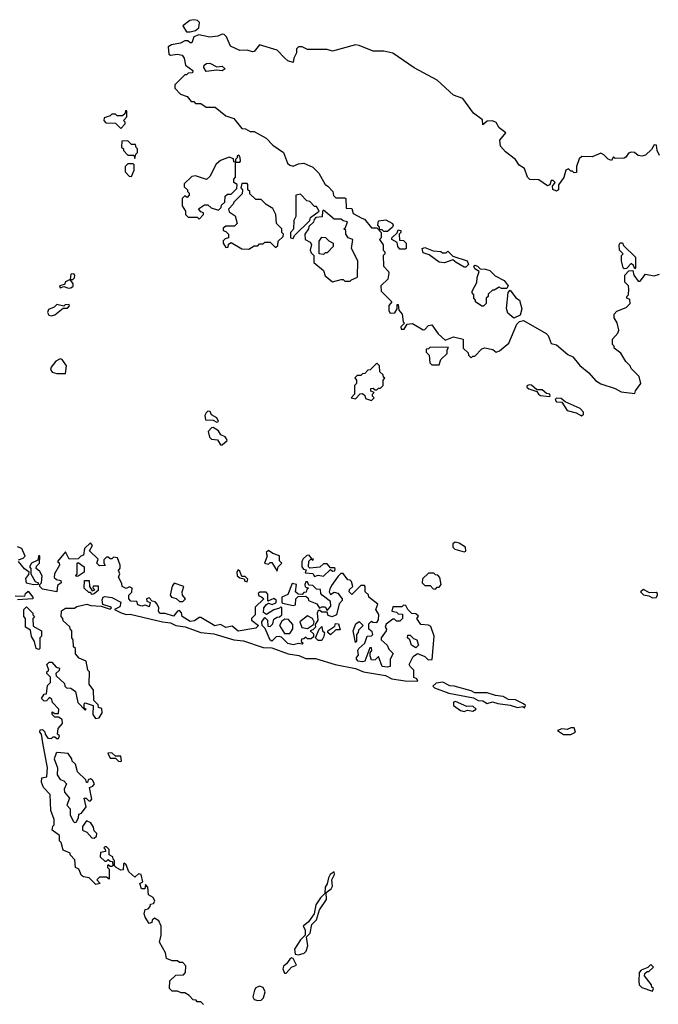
# Model space of a CAD drawing. Extents: x 2106670 to 2323771, y 35271 to 224896.
# Tile 59 of 256: x 2153097 to 2156688, y 111906 to 117441. Entities that reach past the tile are written whole.
import ezdxf

# ---------------------------------------------------------------- set-up
doc = ezdxf.new("R2010")
doc.units = 0

msp = doc.modelspace()

# ---------------------------------------------------------------- linework, layer by layer
at = {"layer": '0CON20XD'}
for points in [[(2154055, 117372.5), (2154085, 117380), (2154104.1, 117395.9), (2154107.5, 117425), (2154096.6, 117436.6), (2154075, 117440.8), (2154054.2, 117435.8), (2154013.9, 117406.1), (2154035, 117372.5), (2154055, 117372.5)], [(2156695, 116677.5), (2156682, 116705), (2156677.5, 116735), (2156665, 116736.7), (2156649.7, 116710.3), (2156615, 116680), (2156595, 116673.3), (2156575, 116677.5), (2156554.1, 116694.1), (2156535, 116695.8), (2156520, 116690), (2156505, 116667.5), (2156495, 116662.5), (2156445, 116660), (2156435, 116670), (2156425, 116650), (2156405, 116657.5), (2156381.7, 116681.7), (2156365, 116690), (2156315, 116670), (2156257.7, 116672.3), (2156242.3, 116657.7), (2156227.5, 116615), (2156228.3, 116581.7), (2156215, 116580), (2156205, 116590), (2156195, 116590), (2156181.7, 116601.7), (2156167.5, 116595), (2156156.1, 116553.9), (2156126.7, 116513.3), (2156125.6, 116484.4), (2156115, 116477.1), (2156093.6, 116486.4), (2156092.5, 116505), (2156107.5, 116525), (2156097, 116537), (2156085, 116536.7), (2156077, 116513), (2156065, 116506.7), (2156015, 116541.2), (2155965, 116543.3), (2155952.5, 116555), (2155934.2, 116604.2), (2155905, 116623.8), (2155883.8, 116655), (2155827.5, 116697.5), (2155800, 116730), (2155796.1, 116763.9), (2155830, 116805), (2155793.6, 116833.6), (2155775, 116862.5), (2155755, 116872.5), (2155725, 116870), (2155700, 116850), (2155698.3, 116878.3), (2155647.5, 116915), (2155588.3, 116998.3), (2155535, 117016.2), (2155445, 117100), (2155315, 117170), (2155195, 117253.3), (2155145, 117263.3), (2155085, 117263.8), (2155005, 117296.2), (2154985, 117298.8), (2154855, 117263.3), (2154825, 117273.3), (2154715, 117273.3), (2154685, 117287.5), (2154665, 117287.5), (2154653, 117277), (2154652.5, 117255), (2154637.5, 117225), (2154635, 117200), (2154605, 117210), (2154587.5, 117225), (2154545, 117270), (2154445, 117300), (2154415, 117262.5), (2154405, 117260), (2154375, 117270), (2154335, 117267.5), (2154281.7, 117291.7), (2154260, 117345), (2154247, 117357), (2154235, 117360), (2154211.7, 117348.3), (2154165, 117342.5), (2154103.6, 117356.4), (2154076.2, 117343.8), (2154065, 117310), (2154055, 117310), (2154041.7, 117321.7), (2154025, 117322.5), (2154001.7, 117308.3), (2153950.7, 117299.3), (2153932, 117288), (2153936.1, 117246.1), (2153945, 117241.2), (2153985, 117247.5), (2154010.8, 117240.8), (2154022, 117225), (2154030, 117185), (2154070, 117155), (2154068.3, 117141.7), (2154045, 117140), (2154035, 117130), (2154025, 117130), (2153970, 117075), (2153970, 117055), (2154001.7, 117021.7), (2154038.3, 117008.3), (2154061.7, 116981.7), (2154075, 116980), (2154085, 116970), (2154115, 116970), (2154145, 116950), (2154195, 116950), (2154255, 116900), (2154300, 116885), (2154345, 116830), (2154367, 116827), (2154393, 116813), (2154415, 116812.5), (2154482.5, 116775), (2154520, 116735), (2154580, 116695), (2154603.3, 116635), (2154615, 116622.5), (2154635, 116617.5), (2154665, 116631.2), (2154695, 116634), (2154745, 116611.2), (2154778.1, 116578.1), (2154813.6, 116513.6), (2154830, 116505), (2154857.5, 116475), (2154861.7, 116451.7), (2154875, 116440), (2154925, 116440), (2154930, 116435), (2154931.7, 116381.7), (2154965, 116380), (2154971.7, 116351.7), (2155020, 116325), (2155035, 116320), (2155075, 116270), (2155105, 116270), (2155130, 116245), (2155130, 116215), (2155120, 116205), (2155140, 116175), (2155140, 116145), (2155150, 116135), (2155150, 116125), (2155140, 116115), (2155142.5, 116055), (2155170, 116025), (2155172.5, 116015), (2155167, 115983), (2155127.5, 115945), (2155130, 115915), (2155190, 115855), (2155172.5, 115835), (2155172.5, 115805), (2155180.7, 115790.7), (2155206.4, 115793.6), (2155220, 115815), (2155220, 115840), (2155225, 115840), (2155228.3, 115808.3), (2155246.7, 115785), (2155253, 115743), (2155260, 115735), (2155240, 115715), (2155241.7, 115701.7), (2155258.3, 115701.7), (2155275, 115730), (2155305, 115732.5), (2155365, 115697.5), (2155375, 115700), (2155395, 115721.2), (2155415, 115726), (2155450, 115675), (2155488.3, 115638.3), (2155535, 115657.5), (2155590, 115645), (2155590, 115595), (2155618.3, 115568.3), (2155620, 115555), (2155635, 115540), (2155645, 115550), (2155655, 115550), (2155695, 115590), (2155713, 115597), (2155757, 115587), (2155775, 115572.5), (2155795, 115580), (2155847, 115623), (2155891.7, 115728.3), (2155906.4, 115743.6), (2155929.3, 115749.3), (2156056.4, 115676.4), (2156067.5, 115665), (2156085, 115620), (2156115, 115612.5), (2156179.3, 115559.3), (2156207.5, 115545), (2156247, 115497), (2156296.4, 115456.4), (2156335, 115412.5), (2156363.9, 115393.9), (2156445, 115367.5), (2156478.3, 115348.3), (2156555, 115340), (2156560, 115355), (2156590, 115395), (2156580, 115435), (2156535, 115480), (2156530, 115495), (2156505, 115520), (2156476.4, 115566.4), (2156440, 115595), (2156440, 115605), (2156430, 115615), (2156430, 115645), (2156460.7, 115679.3), (2156466.2, 115695), (2156457, 115737), (2156440, 115765), (2156440, 115785), (2156455, 115802.5), (2156507, 115823), (2156530, 115845), (2156528.3, 115868.3), (2156510, 115875), (2156510, 115885), (2156520, 115895), (2156522.5, 115925), (2156520, 115945), (2156500, 115965), (2156500, 116005), (2156521.7, 116028.3), (2156545, 116030), (2156550, 116005), (2156575, 115970), (2156585, 115970), (2156615, 116010), (2156665, 116000), (2156695, 116010)], [(2154145, 117150), (2154133, 117173), (2154133.3, 117185), (2154147.5, 117195), (2154165, 117197.1), (2154205, 117176.7), (2154235, 117179.2), (2154252.5, 117165), (2154235, 117153.3), (2154205, 117157.5), (2154145, 117150)], [(2153665, 116830), (2153690, 116855), (2153690, 116865), (2153680, 116875), (2153700, 116895), (2153698.3, 116928.3), (2153691.7, 116928.3), (2153688.3, 116911.7), (2153675, 116900), (2153645, 116900), (2153635, 116910), (2153615, 116910), (2153605, 116900), (2153571.7, 116888.3), (2153570, 116875), (2153581.7, 116861.7), (2153635, 116860), (2153665, 116830)], [(2153745, 116660), (2153750, 116685), (2153760, 116695), (2153760, 116715), (2153751.7, 116721.7), (2153748.3, 116738.3), (2153725, 116740), (2153705, 116760), (2153671.7, 116758.3), (2153670, 116725), (2153680, 116715), (2153680, 116705), (2153705, 116680), (2153738.3, 116678.3), (2153745, 116660)], [(2153725, 116560), (2153740, 116595), (2153740, 116625), (2153735, 116630), (2153705, 116630), (2153690, 116615), (2153690, 116585), (2153711.7, 116561.7), (2153725, 116560)], [(2154105, 116320), (2154130, 116345), (2154130, 116355), (2154115, 116360), (2154101.7, 116378.3), (2154135, 116400), (2154155, 116400), (2154173, 116383), (2154215, 116370), (2154230, 116385), (2154231.7, 116398.3), (2154250, 116415), (2154251.7, 116448.3), (2154265, 116460), (2154285, 116460), (2154318.3, 116491.7), (2154320, 116515), (2154300, 116525), (2154300, 116545), (2154310, 116555), (2154310, 116640), (2154335, 116640), (2154337.5, 116645), (2154337, 116667), (2154328.3, 116678.3), (2154320, 116675), (2154320, 116665), (2154310, 116655), (2154310, 116640), (2154301.7, 116641.7), (2154298.3, 116658.3), (2154275, 116667.5), (2154225, 116650), (2154201.7, 116628.3), (2154165, 116560), (2154147, 116543), (2154085, 116562.5), (2154065, 116560), (2154021.7, 116518.3), (2154021.7, 116501.7), (2154040, 116485), (2154040, 116475), (2154050, 116465), (2154050, 116455), (2154038.3, 116441.7), (2154025, 116450), (2154010, 116435), (2154010, 116395), (2154030, 116365), (2154030, 116345), (2154045, 116330), (2154095, 116330), (2154105, 116320)], [(2154385, 116150), (2154415, 116170), (2154435, 116170), (2154445, 116180), (2154465, 116180), (2154475, 116190), (2154505, 116190), (2154535, 116160), (2154548.3, 116171.7), (2154550, 116195), (2154578.3, 116221.7), (2154580, 116235), (2154570, 116245), (2154570, 116265), (2154540, 116295), (2154537.5, 116345), (2154519.3, 116379.3), (2154481.7, 116401.7), (2154455, 116430), (2154425, 116430), (2154391.7, 116461.7), (2154390, 116475), (2154380, 116485), (2154380, 116515), (2154375, 116520), (2154345, 116520), (2154340, 116495), (2154350, 116485), (2154348.3, 116461.7), (2154300, 116415), (2154296.7, 116403.3), (2154270, 116375), (2154275, 116360), (2154308.3, 116338.3), (2154320, 116295), (2154305, 116280), (2154255, 116280), (2154241.7, 116268.3), (2154240, 116255), (2154255, 116250), (2154270, 116235), (2154270, 116215), (2154251.7, 116208.3), (2154241.7, 116198.3), (2154240, 116185), (2154255, 116160), (2154268.3, 116161.7), (2154271.7, 116178.3), (2154285, 116187.5), (2154345, 116152.5), (2154385, 116150)], [(2154635, 116210), (2154641.7, 116228.3), (2154728.3, 116311.7), (2154731.7, 116328.3), (2154780, 116365), (2154765, 116390), (2154755, 116390), (2154728.3, 116418.3), (2154711.7, 116421.7), (2154675, 116460), (2154650, 116455), (2154650, 116335), (2154638.3, 116311.7), (2154637, 116263), (2154620, 116245), (2154620, 116215), (2154635, 116210)], [(2154855, 115967.5), (2154905, 115980), (2154915, 115980), (2154925, 115970), (2154955, 115970), (2154961.7, 115978.3), (2154997, 115993), (2154997.5, 116085), (2154962.5, 116155), (2154970, 116205), (2154943.6, 116213.6), (2154930, 116235), (2154930, 116255), (2154920, 116265), (2154928.3, 116271.7), (2154940, 116305), (2154915, 116310), (2154905, 116320), (2154865, 116320), (2154805, 116370), (2154800, 116365), (2154798.3, 116331.7), (2154761.7, 116328.3), (2154751.7, 116318.3), (2154748.3, 116301.7), (2154721.7, 116278.3), (2154720, 116265), (2154700, 116235), (2154702.5, 116205), (2154729.3, 116189.3), (2154737, 116177), (2154730, 116145), (2154735, 116130), (2154750, 116115), (2154750, 116075), (2154805, 116030), (2154815, 116000), (2154855, 115967.5)], [(2155165, 116250), (2155145, 116250), (2155135, 116260), (2155120, 116260), (2155120, 116275), (2155110, 116285), (2155115, 116310), (2155155, 116316.2), (2155192.5, 116295), (2155197.5, 116285), (2155192.5, 116275), (2155165, 116250)], [(2155265, 116150), (2155235, 116150), (2155222.5, 116165), (2155218.3, 116188.3), (2155190, 116205), (2155190, 116215), (2155218.3, 116241.7), (2155225, 116260), (2155240, 116255), (2155240, 116245), (2155230, 116235), (2155231.7, 116201.7), (2155255, 116200), (2155270, 116185), (2155270, 116155), (2155265, 116150)], [(2154805, 116120), (2154780, 116125), (2154780, 116195), (2154795, 116217.5), (2154816.7, 116216.7), (2154835, 116197.5), (2154860, 116185), (2154860, 116165), (2154825, 116130), (2154815, 116130), (2154805, 116120)], [(2156555, 116040), (2156548.3, 116058.3), (2156535, 116070), (2156508.3, 116041.7), (2156495, 116040), (2156490, 116045), (2156480, 116085), (2156480, 116115), (2156490, 116125), (2156470, 116145), (2156467.5, 116175), (2156473, 116187), (2156486.4, 116186.4), (2156491.7, 116171.7), (2156560, 116105), (2156560, 116045), (2156555, 116040)], [(2155605, 116050), (2155595, 116050), (2155550, 116075), (2155531.7, 116091.7), (2155485, 116073.8), (2155455, 116077.5), (2155398.3, 116118.3), (2155365, 116130), (2155360, 116155), (2155375, 116160), (2155420.7, 116140.7), (2155465, 116137.5), (2155475, 116130), (2155495, 116130), (2155505, 116140), (2155531.7, 116111.7), (2155612.5, 116085), (2155620, 116065), (2155605, 116050)], [(2155705, 115830), (2155695, 115830), (2155660, 115855), (2155660, 115865), (2155650, 115875), (2155650, 115895), (2155640, 115905), (2155640, 115915), (2155667, 115963), (2155668.3, 115991.7), (2155680, 116025), (2155655, 116040), (2155650, 116055), (2155655, 116060), (2155670, 116055), (2155685, 116040), (2155715, 116039.2), (2155740.9, 116030.9), (2155770.8, 116000.8), (2155821.2, 115975), (2155842.5, 115945), (2155835, 115930), (2155805, 115930), (2155792.5, 115937.5), (2155765, 115920), (2155755, 115920), (2155731.7, 115898.3), (2155730, 115885), (2155720, 115875), (2155720, 115845), (2155705, 115830)], [(2153370.7, 115930.7), (2153385, 115932.5), (2153397, 115943), (2153397.5, 115955), (2153380, 115980), (2153395, 115980), (2153405, 115990), (2153407.5, 116005), (2153401.7, 116011.7), (2153385, 116010), (2153380, 115980), (2153355, 115967.5), (2153348.3, 115951.7), (2153320, 115945), (2153325, 115932.5), (2153345, 115940), (2153370.7, 115930.7)], [(2155875, 115763.3), (2155841.2, 115791.2), (2155833, 115817), (2155842.5, 115907.5), (2155855, 115920), (2155886.7, 115876.7), (2155906.7, 115865), (2155920.8, 115815), (2155910, 115780), (2155875, 115763.3)], [(2153275, 115776.7), (2153295, 115782.5), (2153341.7, 115818.3), (2153365, 115820), (2153377, 115833), (2153375, 115840), (2153353, 115837), (2153345, 115830), (2153305, 115840), (2153290, 115825), (2153259.3, 115810.7), (2153252.5, 115795), (2153260.7, 115780.7), (2153275, 115776.7)], [(2155455, 115500), (2155465, 115530), (2155500, 115565), (2155500, 115585), (2155508.3, 115598.3), (2155405, 115600), (2155395, 115590), (2155381.7, 115588.3), (2155381.7, 115571.7), (2155400, 115555), (2155402.5, 115512.5), (2155415, 115500), (2155455, 115500)], [(2153355, 115452.5), (2153360, 115495), (2153335, 115531.2), (2153325, 115533.8), (2153299.5, 115520.5), (2153272.9, 115487.1), (2153269.2, 115475), (2153279.7, 115459.7), (2153305, 115452.5), (2153355, 115452.5)], [(2155075, 115300), (2155090, 115315), (2155080, 115325), (2155080, 115335), (2155090, 115345), (2155071.7, 115351.7), (2155071.7, 115368.3), (2155085, 115370), (2155095, 115360), (2155105, 115360), (2155115, 115370), (2155125, 115370), (2155140, 115385), (2155140, 115415), (2155150, 115425), (2155141.7, 115431.7), (2155140, 115445), (2155121.7, 115461.7), (2155120, 115495), (2155105, 115510), (2155068.3, 115471.7), (2155055, 115470), (2155038.3, 115451.7), (2155025, 115450), (2155015, 115440), (2154995, 115440), (2154981.7, 115428.3), (2154990, 115415), (2154990, 115395), (2154980, 115385), (2154980, 115335), (2154960, 115315), (2154985, 115310), (2155011.7, 115338.3), (2155025, 115340), (2155038.3, 115328.3), (2155041.7, 115311.7), (2155075, 115300)], [(2156075, 115322.5), (2156080, 115325), (2156077.5, 115335), (2156059.3, 115339.3), (2156035, 115360), (2156005, 115360), (2155975, 115386), (2155962, 115388), (2155948.3, 115381.7), (2155947.5, 115375), (2155960, 115365), (2156005, 115350), (2156013.3, 115335), (2156025, 115328.8), (2156075, 115322.5)], [(2156255, 115214), (2156266.1, 115223.9), (2156266.7, 115235), (2156247.5, 115255), (2156163, 115293), (2156141.7, 115311.7), (2156115, 115312.5), (2156107.5, 115305), (2156115, 115293.3), (2156145, 115290), (2156174.4, 115244.4), (2156225, 115230), (2156255, 115214)], [(2154205, 115177.5), (2154215, 115182.5), (2154205, 115202.5), (2154175, 115220), (2154168.3, 115238.3), (2154155, 115240), (2154145, 115230), (2154137.5, 115215), (2154141.7, 115191.7), (2154185, 115190), (2154205, 115177.5)], [(2154235, 115050), (2154262.5, 115075), (2154260, 115085), (2154252.5, 115095), (2154227, 115107), (2154215, 115130), (2154185, 115147.5), (2154175, 115146.7), (2154156.7, 115125), (2154163.9, 115093.9), (2154175, 115083.3), (2154208.8, 115078.8), (2154225, 115050), (2154235, 115050)], [(2153090, 114405), (2153117, 114413), (2153127.5, 114425), (2153108.3, 114468.3), (2153085, 114477.5)], [(2153825, 114190), (2153810, 114185), (2153811.7, 114171.7), (2153830, 114165), (2153825, 114140), (2153805, 114150), (2153783, 114143), (2153761.7, 114151.7), (2153755, 114170), (2153721.7, 114171.7), (2153710, 114185), (2153710, 114205), (2153727, 114223), (2153730, 114245), (2153715, 114252.5), (2153695, 114242.5), (2153672.5, 114255), (2153671.7, 114271.7), (2153653, 114307), (2153660, 114325), (2153652.5, 114345), (2153661.7, 114358.3), (2153662.5, 114375), (2153647.5, 114415), (2153625, 114420), (2153615, 114410), (2153605, 114410), (2153595, 114420), (2153585, 114420), (2153570, 114405), (2153570, 114385), (2153578.3, 114371.7), (2153545, 114370), (2153530, 114385), (2153538.3, 114408.3), (2153490, 114455), (2153506.7, 114485), (2153495, 114500), (2153461.7, 114468.3), (2153455, 114430), (2153440, 114425), (2153425, 114410), (2153375, 114407.5), (2153355, 114450), (2153310, 114395), (2153318.3, 114388.3), (2153320, 114375), (2153292.5, 114325), (2153290, 114305), (2153303, 114293), (2153328.3, 114288.3), (2153330, 114275), (2153309.3, 114260.7), (2153305, 114223.8), (2153225, 114238.8), (2153210, 114255), (2153210, 114265), (2153220, 114275), (2153222.5, 114315), (2153209.3, 114339.3), (2153190, 114355), (2153191.7, 114368.3), (2153207.5, 114385), (2153210, 114425), (2153205, 114430), (2153198.3, 114401.7), (2153163.6, 114386.4), (2153152.5, 114365), (2153160, 114355), (2153160, 114325), (2153183.3, 114283.3), (2153200, 114275), (2153200, 114265), (2153175, 114263.3), (2153135, 114272.5), (2153130.7, 114299.3), (2153148.3, 114321.7), (2153150, 114335), (2153123.6, 114353.6), (2153090, 114395)], [(2155595, 114450), (2155605, 114452.5), (2155602.5, 114475), (2155568.3, 114498.3), (2155545, 114504), (2155532, 114495), (2155532, 114475), (2155544.2, 114464.2), (2155595, 114450)], [(2154545, 114340), (2154550, 114365), (2154570, 114385), (2154558.3, 114398.3), (2154557, 114427), (2154519.3, 114439.3), (2154495, 114457.5), (2154483.3, 114445), (2154487.5, 114425), (2154472.5, 114385), (2154495, 114380), (2154505, 114390), (2154515, 114390), (2154545, 114340)], [(2154755, 114310), (2154775, 114317.5), (2154805, 114312.5), (2154845, 114350), (2154855, 114340), (2154868.3, 114341.7), (2154870, 114355), (2154865, 114360), (2154845, 114360), (2154825, 114382.5), (2154805, 114382.5), (2154785, 114362.5), (2154728.3, 114358.3), (2154720, 114365), (2154723.3, 114396.7), (2154735, 114410), (2154745, 114402.5), (2154748.3, 114408.3), (2154740, 114410), (2154725, 114430), (2154711.7, 114428.3), (2154690.7, 114409.3), (2154682.5, 114395), (2154682.5, 114365), (2154691.7, 114351.7), (2154708.3, 114348.3), (2154701.7, 114331.7), (2154745, 114327.5), (2154755, 114310)], [(2153415, 114310), (2153412.5, 114315), (2153420, 114325), (2153420, 114385), (2153425, 114390), (2153460, 114365), (2153460, 114335), (2153425, 114312.5), (2153415, 114310)], [(2154088.3, 111928.3), (2154071.7, 111931.7), (2154050, 111955), (2154025, 111970), (2154005, 111970), (2153985, 111980), (2153955, 111980), (2153940, 111995), (2153941.7, 112038.3), (2153975, 112070), (2154018.3, 112071.7), (2154030, 112085), (2154031.7, 112121.7), (2154015, 112140), (2153995, 112140), (2153985, 112150), (2153955, 112150), (2153922.5, 112162.5), (2153917.5, 112195), (2153882.5, 112255), (2153892.5, 112295), (2153892.5, 112345), (2153880, 112375), (2153855, 112390), (2153841.7, 112378.3), (2153840, 112365), (2153825, 112360), (2153802.5, 112395), (2153797.5, 112415), (2153801.7, 112438.3), (2153818.3, 112441.7), (2153830, 112455), (2153831.7, 112468.3), (2153848.3, 112471.7), (2153857.5, 112485), (2153846.4, 112506.4), (2153821.7, 112521.7), (2153817.5, 112565), (2153805, 112580), (2153800, 112555), (2153782.5, 112555), (2153772.5, 112585), (2153790, 112595), (2153780, 112635), (2153765, 112640), (2153745, 112620), (2153710.7, 112650.7), (2153695, 112690), (2153685, 112700), (2153680, 112695), (2153678.3, 112661.7), (2153665, 112660), (2153640, 112675), (2153630, 112685), (2153630, 112715), (2153621.7, 112721.7), (2153620, 112735), (2153600, 112745), (2153600, 112775), (2153585, 112790), (2153575, 112790), (2153570, 112785), (2153578.3, 112778.3), (2153580, 112765), (2153551.7, 112758.3), (2153550, 112735), (2153575, 112710), (2153585, 112710), (2153595, 112720), (2153605, 112710), (2153618.3, 112708.3), (2153620, 112685), (2153615, 112680), (2153605, 112680), (2153595, 112690), (2153590, 112685), (2153590, 112675), (2153600, 112665), (2153600, 112610), (2153585, 112620), (2153545, 112620), (2153530, 112605), (2153550, 112585), (2153525, 112580), (2153487, 112617), (2153455, 112622.5), (2153445, 112630), (2153430, 112665), (2153410, 112675), (2153407, 112717), (2153380, 112745), (2153380, 112755), (2153341.7, 112771.7), (2153330, 112815), (2153320, 112825), (2153320, 112855), (2153280, 112885), (2153283, 112907), (2153290, 112915), (2153290, 112945), (2153272.5, 112995), (2153267.5, 113085), (2153230, 113125), (2153220, 113155), (2153221.7, 113178.3), (2153250, 113185), (2153252.5, 113235), (2153226.4, 113376.4), (2153220, 113425), (2153210, 113435), (2153211.7, 113448.3), (2153225, 113450), (2153238.3, 113438.3), (2153240, 113425), (2153255, 113402.5), (2153275, 113400), (2153285, 113410), (2153295, 113410), (2153305, 113400), (2153315, 113400), (2153320, 113415), (2153310, 113425), (2153313, 113457), (2153337.5, 113485), (2153336.4, 113506.4), (2153315, 113520), (2153295, 113520), (2153280, 113535), (2153280, 113550), (2153295, 113540), (2153315, 113540), (2153317.5, 113565), (2153281.7, 113601.7), (2153278.3, 113618.3), (2153265, 113630), (2153248.3, 113611.7), (2153235, 113610), (2153220, 113625), (2153235, 113650), (2153248.3, 113651.7), (2153253, 113697), (2153270, 113715), (2153270, 113745), (2153250, 113765), (2153250, 113775), (2153260, 113785), (2153250, 113815), (2153261.7, 113828.3), (2153278.3, 113828.3), (2153301.7, 113801.7), (2153320, 113795), (2153318.3, 113781.7), (2153300, 113765), (2153301.7, 113751.7), (2153348.3, 113708.3), (2153350, 113695), (2153360, 113685), (2153385, 113682.5), (2153410, 113665), (2153423, 113603), (2153465, 113560), (2153470, 113565), (2153460, 113570), (2153460, 113595), (2153465, 113600), (2153510, 113585), (2153507.5, 113535), (2153523, 113513), (2153543, 113517), (2153560, 113545), (2153558.3, 113568.3), (2153540, 113575), (2153538.3, 113588.3), (2153513, 113613), (2153511.7, 113671.7), (2153487.5, 113705), (2153490, 113775), (2153480, 113785), (2153470, 113835), (2153431.7, 113851.7), (2153410, 113875), (2153410, 113905), (2153400, 113915), (2153397.5, 113955), (2153390, 113965), (2153390, 114005), (2153381.7, 114011.7), (2153378.3, 114028.3), (2153341.7, 114061.7), (2153340, 114075), (2153330, 114085), (2153331.7, 114118.3), (2153355, 114132.5), (2153405, 114132.5), (2153417.5, 114142.5), (2153475, 114156), (2153497.5, 114147.5), (2153554.2, 114144.2), (2153605, 114127.5), (2153612.5, 114135), (2153605, 114140), (2153563.6, 114153.6), (2153560.3, 114179.7), (2153566.1, 114193.9), (2153575, 114197.5), (2153615, 114192.5), (2153666.4, 114166.4), (2153659.5, 114140.5), (2153630, 114125), (2153667.3, 114107.3), (2153695, 114096.2), (2153718.3, 114098.3), (2153900, 114055), (2153945, 114050), (2153975, 114034.3), (2154027.5, 114027.5), (2154115, 113996.7), (2154189.2, 113989.2), (2154300, 113955), (2154355, 113948.8), (2154465, 113911.2), (2154515, 113908.8), (2154606.1, 113876.1), (2154666.1, 113866.1), (2154705, 113850), (2154759.2, 113849.2), (2154870, 113815), (2154985, 113792.5), (2155030, 113775), (2155154.1, 113754.1), (2155190, 113735), (2155265, 113723.3), (2155335, 113722.5), (2155330, 113735), (2155313, 113743), (2155313.8, 113785), (2155292.5, 113805), (2155286.7, 113816.7), (2155308.8, 113861.2), (2155333, 113877), (2155375, 113860), (2155393, 113843), (2155416.7, 113843.3), (2155426.7, 113975), (2155409.3, 114029.3), (2155395, 114037.5), (2155351.7, 114041.7), (2155330, 114075), (2155338.3, 114088.3), (2155325, 114100), (2155301.7, 114101.7), (2155280, 114125), (2155268.3, 114148.3), (2155255, 114150), (2155245, 114140), (2155195, 114140), (2155190, 114115), (2155215, 114110), (2155225, 114100), (2155248.3, 114098.3), (2155250, 114075), (2155235, 114060), (2155215, 114060), (2155205, 114070), (2155195, 114070), (2155157, 114043), (2155152.5, 114025), (2155160, 114015), (2155157.5, 114005), (2155130, 113965), (2155130, 113955), (2155162.5, 113925), (2155172.5, 113902.5), (2155197, 113877), (2155180, 113845), (2155180, 113805), (2155165, 113800), (2155134, 113804), (2155115, 113860), (2155095, 113842.5), (2155075, 113840), (2155067.5, 113865), (2155068.3, 113881.7), (2155077.5, 113895), (2155075, 113910), (2155065, 113910), (2155037.5, 113835), (2155025, 113830), (2155000, 113835), (2154990, 113845), (2154990, 113855), (2155001.7, 113868.3), (2154997.5, 113895), (2155003.3, 113906.7), (2155037.5, 113935), (2155050, 113975), (2155075, 113977.5), (2155082.5, 113985), (2155079.3, 113999.3), (2155060, 114015), (2155060, 114045), (2155075, 114060), (2155083, 114053), (2155105, 114052.5), (2155113.3, 114066.7), (2155116.4, 114096.4), (2155100, 114125), (2155110, 114155), (2155060, 114195), (2155058.3, 114208.3), (2155040, 114225), (2155040, 114255), (2155035, 114260), (2155015, 114260), (2154965, 114210), (2154950, 114225), (2154951.7, 114238.3), (2154970, 114255), (2154961.7, 114281.7), (2154955, 114290), (2154941.7, 114291.7), (2154915, 114327.5), (2154903, 114327), (2154887, 114313), (2154849.3, 114260.7), (2154840.7, 114239.3), (2154837.5, 114225), (2154845, 114210), (2154865, 114223.3), (2154885, 114217.5), (2154910, 114185), (2154910, 114175), (2154893.8, 114156.2), (2154877.5, 114095), (2154853.6, 114083.6), (2154831.7, 114091.7), (2154825, 114110), (2154795, 114110), (2154785, 114120), (2154775, 114120), (2154770, 114105), (2154772.5, 114065), (2154758.3, 114041.7), (2154760, 114025), (2154745, 114010), (2154730, 114005), (2154748.3, 113988.3), (2154748.3, 113971.7), (2154735, 113960), (2154715, 113960), (2154705, 113970), (2154695, 113960), (2154681.7, 113958.3), (2154680, 113945), (2154690, 113935), (2154685, 113930), (2154665, 113933.3), (2154635, 113926), (2154605, 113933.3), (2154568.8, 113968.8), (2154555, 113973.3), (2154539.3, 113970.7), (2154515, 113947.5), (2154505, 113953.3), (2154477.5, 114017.5), (2154460, 114035), (2154457.5, 114055), (2154475, 114080), (2154490, 114065), (2154491.7, 114031.7), (2154505, 114030), (2154520, 114045), (2154525, 114070), (2154545, 114082.5), (2154557, 114083), (2154570, 114095), (2154570, 114135), (2154565, 114140), (2154558.3, 114131.7), (2154525, 114122.5), (2154485, 114097.5), (2154467.5, 114107.5), (2154470, 114135), (2154485, 114152.5), (2154495, 114160), (2154517, 114153), (2154536.7, 114163.3), (2154540, 114175), (2154525, 114187.5), (2154491.7, 114171.7), (2154491.7, 114211.7), (2154481.7, 114221.7), (2154447, 114223), (2154437.5, 114215), (2154441.2, 114201.2), (2154457, 114197), (2154470, 114185), (2154421.7, 114138.3), (2154420, 114095), (2154400, 114075), (2154400, 114065), (2154440, 114035), (2154425, 114020), (2154325, 114003.3), (2154291.7, 114031.7), (2154255, 114023.3), (2154225, 114040), (2154193.6, 114033.6), (2154115, 114080), (2154105, 114080), (2154078.8, 114061.2), (2154055, 114057.5), (2154010, 114085), (2154007, 114107), (2153995, 114120), (2153983.6, 114116.4), (2153961.7, 114088.3), (2153915, 114102.5), (2153885, 114102.5), (2153877.5, 114115), (2153880, 114135), (2153870, 114155), (2153858.3, 114168.3), (2153841.7, 114171.7), (2153825, 114190)], [(2154375, 114280), (2154380, 114295), (2154365, 114310), (2154345, 114310), (2154335, 114340), (2154325, 114347.5), (2154317.5, 114335), (2154320, 114315), (2154335, 114302.5), (2154358.3, 114298.3), (2154363.6, 114283.6), (2154375, 114280)], [(2155435, 114240), (2155445, 114250), (2155455, 114250), (2155467.5, 114265), (2155460, 114305), (2155448.3, 114318.3), (2155435, 114320), (2155425, 114330), (2155395, 114330), (2155361.7, 114298.3), (2155360, 114275), (2155375, 114260), (2155405, 114260), (2155421.7, 114241.7), (2155435, 114240)], [(2153505, 114210), (2153495, 114220), (2153485, 114220), (2153460, 114245), (2153461.7, 114288.3), (2153488.3, 114288.3), (2153490, 114255), (2153505, 114230), (2153520, 114235), (2153510, 114245), (2153511.7, 114258.3), (2153538.3, 114258.3), (2153538.3, 114231.7), (2153515, 114212.5), (2153505, 114210)], [(2154015, 114170), (2154030, 114185), (2154012.5, 114205), (2154010, 114225), (2154020, 114255), (2153965, 114272.5), (2153953.6, 114256.4), (2153942.5, 114205), (2153950, 114195), (2153977, 114187), (2153995, 114170), (2154015, 114170)], [(2154825, 114120), (2154846.4, 114143.6), (2154845, 114170), (2154797.5, 114205), (2154790, 114215), (2154788.3, 114238.3), (2154765, 114240), (2154745, 114260), (2154721.7, 114261.7), (2154715, 114280), (2154705, 114280), (2154700, 114265), (2154701.7, 114251.7), (2154720, 114245), (2154711.7, 114238.3), (2154708.3, 114221.7), (2154695, 114220), (2154685, 114210), (2154661.7, 114211.7), (2154647.5, 114225), (2154652.5, 114265), (2154628.3, 114271.7), (2154605, 114210), (2154570, 114195), (2154570, 114165), (2154575, 114160), (2154635, 114147.5), (2154648.3, 114151.7), (2154650, 114185), (2154661.7, 114198.3), (2154705, 114200), (2154718.3, 114188.3), (2154720, 114175), (2154766.7, 114156.7), (2154781.7, 114131.7), (2154795, 114140), (2154815, 114140), (2154825, 114120)], [(2153071.7, 114201.7), (2153125, 114200), (2153130, 114215), (2153145, 114227.5), (2153170, 114195), (2153170, 114185), (2153085, 114180)], [(2156655, 114190), (2156675, 114192.5), (2156682.5, 114205), (2156682.5, 114215), (2156675, 114220), (2156638.3, 114218.3), (2156605, 114236.7), (2156587.5, 114225), (2156605, 114207.5), (2156635, 114202.5), (2156655, 114190)], [(2153205, 113900), (2153190, 113905), (2153180, 113945), (2153163, 113973), (2153158.3, 114008.3), (2153130, 114025), (2153130, 114075), (2153120, 114085), (2153120, 114125), (2153135, 114140), (2153170, 114105), (2153170, 114095), (2153180, 114085), (2153170, 114075), (2153171.7, 114031.7), (2153220, 114005), (2153220, 113975), (2153210, 113965), (2153210, 113905), (2153205, 113900)], [(2154715, 114017.5), (2154748.3, 114041.7), (2154752.5, 114055), (2154742.5, 114075), (2154715, 114090), (2154672.5, 114055), (2154683.6, 114023.6), (2154715, 114017.5)], [(2154615, 113990), (2154633.3, 114016.7), (2154631.7, 114041.7), (2154608.3, 114068.3), (2154588.3, 114071.7), (2154570.7, 114059.3), (2154557.5, 114035), (2154585, 113990), (2154615, 113990)], [(2154795, 113950), (2154775, 113950), (2154760, 113965), (2154780, 114015), (2154795, 114030), (2154800, 114005), (2154810, 113995), (2154807, 113973), (2154795, 113950)], [(2154845, 113982.5), (2154830, 113995), (2154830, 114005), (2154868.3, 114031.7), (2154873, 114047), (2154890, 114045), (2154898.3, 114011.7), (2154875, 114010), (2154845, 113982.5)], [(2154985, 113940), (2154972.5, 114005), (2154987.5, 114045), (2155005, 114057.5), (2155027.5, 114035), (2155001.7, 114008.3), (2155000, 113995), (2154990, 113985), (2154990, 113945), (2154985, 113940)], [(2155325, 113910), (2155300, 113925), (2155290, 113955), (2155277.5, 113965), (2155280, 113980), (2155291.7, 113981.7), (2155311.7, 113961.7), (2155330, 113955), (2155340, 113925), (2155325, 113910)], [(2155935, 113572.5), (2155940, 113585), (2155930, 113595), (2155885, 113616.7), (2155845, 113618.8), (2155815, 113636.2), (2155771.7, 113641.7), (2155725, 113656.2), (2155655, 113657.5), (2155635, 113668.8), (2155540, 113695), (2155515, 113696.7), (2155476.1, 113716.1), (2155438.3, 113711.7), (2155420, 113695), (2155430, 113685), (2155510, 113655), (2155649.3, 113629.3), (2155675, 113613.8), (2155701.7, 113611.7), (2155725, 113596.7), (2155755, 113606.7), (2155785, 113596.7), (2155855, 113587.5), (2155895, 113574), (2155925, 113580), (2155935, 113572.5)], [(2155595, 113552.5), (2155615, 113560), (2155645, 113553.3), (2155662.5, 113565), (2155645, 113581.2), (2155610.7, 113580.7), (2155547.3, 113607.3), (2155536.4, 113603.6), (2155536.7, 113585), (2155575, 113556.7), (2155595, 113552.5)], [(2156195, 113423.3), (2156221.2, 113435), (2156215, 113460), (2156195, 113459.2), (2156175, 113450), (2156145, 113453.8), (2156120, 113445), (2156155, 113423.3), (2156195, 113423.3)], [(2153405, 112927.5), (2153415, 112930), (2153427, 112953), (2153430, 112975), (2153445, 112980), (2153470, 113015), (2153460, 113065), (2153470, 113065), (2153485, 113050), (2153495, 113050), (2153501.7, 113058.3), (2153490, 113125), (2153508.3, 113131.7), (2153516.7, 113145), (2153506.1, 113166.1), (2153495, 113172.5), (2153481.7, 113168.3), (2153478.3, 113151.7), (2153471.7, 113151.7), (2153468.3, 113168.3), (2153421.7, 113211.7), (2153410, 113255), (2153391.7, 113271.7), (2153390, 113285), (2153370, 113315), (2153308.3, 113321.7), (2153301.7, 113318.3), (2153290, 113285), (2153310, 113235), (2153307.5, 113195), (2153325, 113170), (2153345, 113162.5), (2153360, 113145), (2153347.5, 113115), (2153348.3, 113098.3), (2153377.5, 113065), (2153362.5, 113025), (2153380, 113005), (2153380.7, 112970.7), (2153397.5, 112935), (2153405, 112927.5)], [(2153665, 113270), (2153670, 113275), (2153665, 113300), (2153635, 113300), (2153615, 113320), (2153591.7, 113318.3), (2153605, 113290), (2153635, 113290), (2153651.7, 113271.7), (2153665, 113270)], [(2153515, 112840), (2153528.3, 112851.7), (2153530, 112865), (2153515, 112880), (2153511.7, 112901.7), (2153496.7, 112926.7), (2153473, 112937), (2153450, 112905), (2153450, 112885), (2153475, 112872.5), (2153501.7, 112841.7), (2153515, 112840)], [(2154665, 112184.2), (2154697, 112193), (2154707.5, 112205), (2154717.5, 112235), (2154710, 112285), (2154730, 112305), (2154740, 112355), (2154765, 112380), (2154783, 112437), (2154822.5, 112495), (2154820, 112535), (2154847.5, 112555), (2154855, 112570), (2154852.5, 112605), (2154867.5, 112635), (2154865, 112650), (2154842.5, 112635), (2154833.3, 112616.7), (2154826.2, 112583.8), (2154814, 112565), (2154811.7, 112528.3), (2154787.5, 112505), (2154762.5, 112465), (2154752.5, 112415), (2154720, 112370), (2154690, 112345), (2154702.5, 112325), (2154702.5, 112295), (2154675, 112267.5), (2154641.2, 112215), (2154645, 112187.5), (2154665, 112184.2)], [(2154585, 112080), (2154595, 112081.2), (2154625, 112114), (2154652.5, 112125), (2154633.6, 112163.6), (2154625, 112166.2), (2154615, 112158.8), (2154597.1, 112132.9), (2154579.3, 112120.7), (2154576.7, 112105), (2154585, 112080)], [(2156655, 111980), (2156660, 111995), (2156651.7, 112001.7), (2156650, 112015), (2156610, 112065), (2156611.7, 112078.3), (2156625, 112090), (2156635, 112090), (2156660, 112115), (2156645, 112130), (2156628.3, 112111.7), (2156591.7, 112098.3), (2156580, 112085), (2156577.5, 112035), (2156580, 112015), (2156595, 112000), (2156655, 111980)], [(2154436.4, 111926.4), (2154455, 111928.8), (2154467.9, 111942.1), (2154476.2, 111976.2), (2154465, 112000), (2154445, 112007.5), (2154425, 111997.5), (2154416.7, 111985), (2154407, 111947), (2154415, 111933.3), (2154436.4, 111926.4)], [(2154130, 111905), (2154115, 111920), (2154095, 111920), (2154088.3, 111928.3)]]:
    msp.add_lwpolyline(points, dxfattribs=at)

doc.saveas('drawing.dxf')
